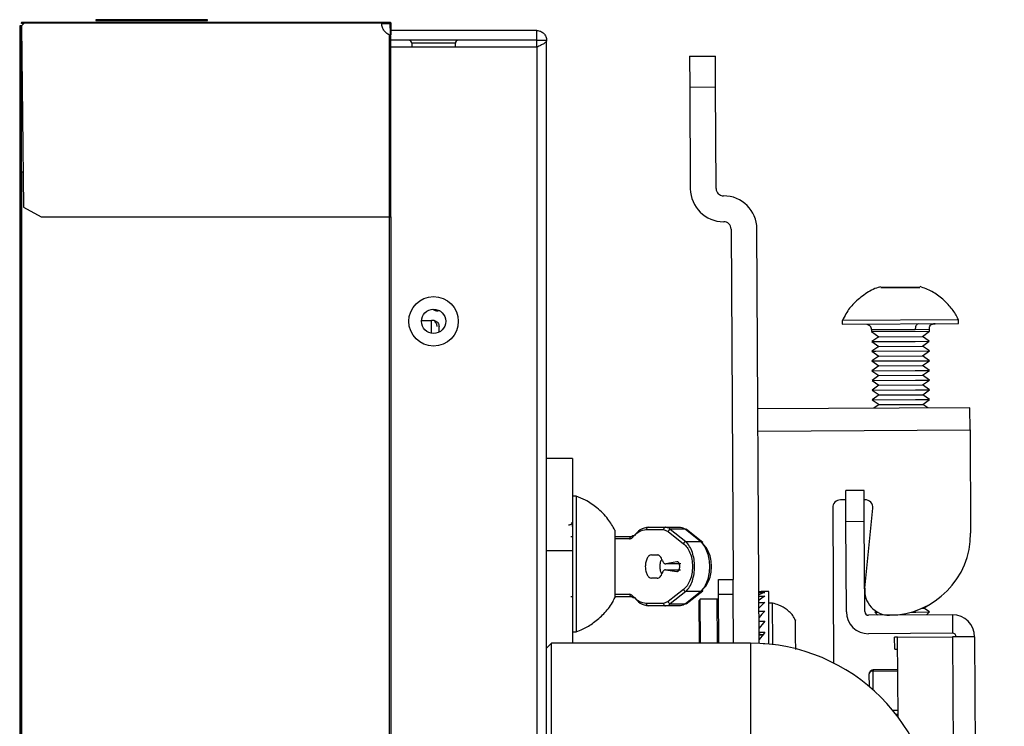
# Model space of a CAD drawing. Header units: millimetres. Extents: x 256 to 1374, y 313 to 1176.
# Tile 12 of 212: x 330 to 364, y 789 to 813. Entities that reach past the tile are written whole.
import ezdxf

# ---------------------------------------------------------------- set-up
doc = ezdxf.new("R2010")
doc.units = ezdxf.units.MM

msp = doc.modelspace()

# ---------------------------------------------------------------- linework, layer by layer
at = {"color": 7, "linetype": 'Continuous', "lineweight": 30}
for p, q in [((332.8709, 813.4413), (332.8709, 813.4146)), ((336.7043, 813.4413), (332.8709, 813.4413)), ((336.7043, 813.4146), (336.7043, 813.4413)), ((330.2543, 813.2253), (330.2543, 586.252)), ((330.3043, 813.2253), (330.2543, 813.2253)), ((330.3043, 813.2253), (330.3043, 586.252)), ((330.3209, 813.362), (330.4204, 813.362)), ((330.3209, 813.362), (330.3209, 813.3353)), ((330.3209, 813.3353), (330.4204, 813.3353)), ((330.3209, 813.312), (330.3209, 813.3353)), ((330.4209, 813.335), (330.3209, 813.235)), ((330.3979, 813.312), (330.3209, 813.312)), ((330.3974, 813.312), (330.3209, 813.2355)), ((330.3209, 813.2355), (330.321, 813.235)), ((330.3209, 813.235), (330.3876, 807.0016)), ((330.4204, 813.362), (342.6876, 813.362)), ((330.4204, 813.362), (330.4204, 813.3353)), ((330.4209, 813.335), (342.6876, 813.335)), ((332.8709, 813.4146), (336.7043, 813.4146)), ((342.6876, 813.3353), (342.6876, 813.362)), ((342.6876, 813.362), (342.9543, 813.362)), ((342.6876, 813.3353), (342.9543, 813.3353)), ((342.6876, 813.335), (342.6876, 813.335)), ((342.6909, 813.312), (342.9543, 813.312)), ((342.9543, 813.362), (342.9543, 813.3353)), ((342.9809, 813.3086), (343.0076, 813.3086)), ((342.9809, 813.1505), (342.9809, 813.3086)), ((343.0076, 813.1505), (342.9809, 813.1505)), ((342.9809, 813.1505), (342.9809, 812.9175)), ((343.0076, 813.3086), (343.0076, 813.1505)), ((343.0076, 813.1505), (343.0076, 812.9158)), ((342.9543, 806.6683), (342.9543, 812.9133)), ((342.9776, 813.0923), (342.9776, 812.9177)), ((348.0209, 813.0686), (343.0076, 813.0686)), ((343.0076, 806.6683), (343.0076, 812.8959)), ((348.0209, 812.7353), (348.0209, 813.0686)), ((348.0209, 812.7353), (343.0076, 812.7353)), ((348.0209, 812.4996), (343.0076, 812.4996)), ((343.7209, 812.6353), (343.7209, 812.4996)), ((345.2209, 812.4996), (345.2209, 812.6353)), ((348.0209, 812.4996), (348.0209, 812.7353)), ((348.0209, 812.7353), (348.3543, 812.7353)), ((348.0209, 812.4996), (348.0209, 586.9977)), ((348.3543, 586.762), (348.3543, 812.7353)), ((353.2651, 812.1868), (354.1507, 812.1918)), ((353.2651, 812.1868), (353.2712, 811.1284)), ((354.1568, 811.1335), (354.1507, 812.1918)), ((353.2712, 811.1284), (354.1568, 811.1335)), ((353.2712, 811.1284), (353.2912, 807.6375)), ((354.1768, 807.6425), (354.1568, 811.1335)), ((330.3209, 808.222), (330.3209, 591.2553)), ((330.3209, 808.222), (330.3746, 808.222)), ((330.3876, 807.0016), (330.9876, 806.6683)), ((330.9876, 806.6683), (342.9543, 806.6683)), ((342.9543, 592.8284), (342.9543, 806.6683)), ((343.0009, 806.6683), (343.0009, 592.8284)), ((354.6928, 806.2519), (354.7617, 794.2182)), ((355.6599, 792.0212), (355.5784, 806.2569)), ((359.832, 804.2404), (360.4954, 804.2442)), ((359.8386, 804.2405), (359.8353, 804.2405)), ((360.5086, 804.2443), (359.8386, 804.2405)), ((360.4954, 804.2442), (361.1653, 804.2481)), ((361.1719, 804.2481), (360.5086, 804.2443)), ((361.1686, 804.2481), (361.1719, 804.2481)), ((344.6864, 803.4386), (344.6209, 803.4386)), ((344.0549, 803.1053), (344.3943, 803.1053)), ((344.3943, 803.1053), (344.3943, 802.6724)), ((362.5084, 803.13), (358.5084, 803.1071)), ((358.5084, 803.1071), (358.5092, 802.9804)), ((358.5092, 802.9804), (362.5091, 803.0033)), ((362.5091, 803.0033), (362.5084, 803.13)), ((344.6609, 802.7111), (344.6609, 802.9101)), ((359.5103, 802.7862), (359.5106, 802.7279)), ((359.5106, 802.7279), (361.5106, 802.7393)), ((359.5106, 802.7279), (359.7616, 802.5543)), ((361.2616, 802.5629), (361.5106, 802.7393)), ((361.5106, 802.7393), (361.5103, 802.7976)), ((359.7616, 802.5543), (359.5246, 802.3862)), ((359.5246, 802.3862), (361.0139, 802.3948)), ((359.5246, 802.3862), (359.7635, 802.2209)), ((359.7616, 802.5543), (361.2616, 802.5629)), ((361.0139, 802.3948), (361.5006, 802.3976)), ((361.5006, 802.3976), (361.2616, 802.5629)), ((361.2635, 802.2295), (361.5006, 802.3976)), ((359.7635, 802.2209), (359.5265, 802.0529)), ((359.5265, 802.0529), (359.6631, 802.0537)), ((359.5265, 802.0529), (359.7654, 801.8876)), ((359.6631, 802.0537), (361.5025, 802.0642)), ((359.7635, 802.2209), (361.2635, 802.2295)), ((361.5025, 802.0642), (361.2635, 802.2295)), ((361.2654, 801.8962), (361.5025, 802.0642)), ((359.7654, 801.8876), (359.5284, 801.7196)), ((359.5284, 801.7196), (361.0177, 801.7281)), ((359.5284, 801.7196), (359.7674, 801.5543)), ((359.7654, 801.8876), (361.2654, 801.8962)), ((361.0177, 801.7281), (361.5044, 801.7309)), ((361.5044, 801.7309), (361.2654, 801.8962)), ((361.2673, 801.5629), (361.5044, 801.7309)), ((359.7674, 801.5543), (359.5303, 801.3862)), ((359.5303, 801.3862), (361.0196, 801.3948)), ((359.5303, 801.3862), (359.7693, 801.2209)), ((359.7674, 801.5543), (361.2673, 801.5629)), ((361.0196, 801.3948), (361.5063, 801.3976)), ((361.5063, 801.3976), (361.2673, 801.5629)), ((361.2692, 801.2295), (361.5063, 801.3976)), ((359.7693, 801.2209), (359.5322, 801.0529)), ((359.5322, 801.0529), (361.0215, 801.0615)), ((359.5322, 801.0529), (359.7712, 800.8876)), ((359.7693, 801.2209), (361.2692, 801.2295)), ((361.0215, 801.0615), (361.5082, 801.0642)), ((361.5082, 801.0642), (361.2692, 801.2295)), ((361.2712, 800.8962), (361.5082, 801.0642)), ((359.7712, 800.8876), (359.5341, 800.7196)), ((359.5341, 800.7196), (361.0234, 800.7281)), ((359.5341, 800.7196), (359.7731, 800.5543)), ((359.7712, 800.8876), (361.2712, 800.8962)), ((361.0234, 800.7281), (361.5101, 800.7309)), ((361.5101, 800.7309), (361.2712, 800.8962)), ((361.2731, 800.5629), (361.5101, 800.7309)), ((359.7731, 800.5543), (359.536, 800.3863)), ((359.536, 800.3863), (361.0254, 800.3948)), ((359.536, 800.3863), (359.775, 800.221)), ((359.7731, 800.5543), (361.2731, 800.5629)), ((361.0254, 800.3948), (361.512, 800.3976)), ((361.512, 800.3976), (361.2731, 800.5629)), ((361.275, 800.2296), (361.512, 800.3976)), ((362.8963, 800.115), (355.6138, 800.0733)), ((359.775, 800.221), (359.5988, 800.0961)), ((359.775, 800.221), (361.275, 800.2296)), ((361.4526, 800.1067), (361.275, 800.2296)), ((362.9007, 799.3555), (362.8963, 800.115)), ((362.9007, 799.3555), (362.921, 795.8094)), ((349.2399, 798.3736), (348.3543, 798.3736)), ((349.2399, 798.3736), (349.2399, 795.1986)), ((359.2621, 797.273), (358.6296, 797.2694)), ((358.6357, 796.2111), (358.6296, 797.2694)), ((359.2681, 796.2147), (359.2621, 797.273)), ((349.3666, 797.082), (349.2399, 797.082)), ((349.3666, 797.082), (349.3666, 792.4153)), ((358.6315, 796.9498), (358.4456, 796.9487)), ((359.2935, 796.9536), (359.2639, 796.9534)), ((358.1826, 796.6826), (358.2131, 791.3467)), ((359.2859, 793.9199), (359.5583, 796.6628)), ((359.5578, 796.7202), (359.557, 796.7197)), ((359.557, 796.7197), (359.5579, 796.719)), ((359.557, 796.7197), (359.5578, 796.7197)), ((358.6357, 796.2111), (359.2681, 796.2147)), ((358.6535, 793.1081), (358.6357, 796.2111)), ((359.2859, 793.1117), (359.2681, 796.2147)), ((351.7841, 795.9269), (352.3711, 795.9269)), ((351.8548, 796.0102), (352.4418, 796.0102)), ((352.3711, 795.9269), (352.5335, 795.8658)), ((352.4618, 796.0052), (352.416, 796.0045)), ((352.4842, 795.9997), (352.4418, 796.0102)), ((352.4418, 796.0102), (352.9528, 796.0102)), ((352.5335, 795.8658), (353.0624, 795.4446)), ((352.6042, 795.9404), (353.133, 795.5192)), ((353.1152, 795.9404), (352.6042, 795.9404)), ((353.644, 795.5192), (353.1152, 795.9404)), ((353.7206, 795.4901), (353.152, 795.943)), ((350.7066, 795.6935), (351.2752, 795.6935)), ((351.3061, 795.715), (351.3014, 795.6997)), ((353.133, 795.5192), (353.644, 795.5192)), ((349.2399, 795.1986), (348.3543, 795.1986)), ((349.2399, 795.1986), (349.2399, 792.0286)), ((351.9571, 795.0602), (352.1514, 795.0602)), ((352.4436, 794.5513), (352.8334, 794.494)), ((352.4436, 794.5513), (352.9524, 794.5513)), ((352.8313, 794.826), (352.4519, 794.7532)), ((352.9607, 794.7532), (352.4519, 794.7532)), ((352.1514, 794.2602), (351.9571, 794.2602)), ((354.2554, 794.2153), (354.7617, 794.2182)), ((354.2583, 793.7073), (354.2554, 794.2153)), ((354.7646, 793.7102), (354.7617, 794.2182)), ((353.0624, 793.8758), (352.5335, 793.4546)), ((353.152, 793.3775), (353.7206, 793.8303)), ((350.7066, 793.6269), (351.2752, 793.6269)), ((353.133, 793.8012), (352.6042, 793.38)), ((353.1152, 793.38), (353.644, 793.8012)), ((353.644, 793.8012), (353.133, 793.8012)), ((353.6349, 793.5391), (353.5928, 793.4965)), ((353.6013, 792.0286), (353.5928, 793.4965)), ((354.2169, 793.5424), (353.6349, 793.5391)), ((353.6436, 792.0286), (353.6349, 793.5391)), ((354.2595, 793.5003), (354.2169, 793.5424)), ((354.2256, 792.0286), (354.2169, 793.5424)), ((354.2583, 793.7073), (354.7646, 793.7102)), ((354.2679, 792.0286), (354.2583, 793.7073)), ((354.7742, 792.0286), (354.7646, 793.7102)), ((355.6497, 793.7996), (355.7423, 793.8001)), ((355.6499, 793.7672), (355.8458, 793.7684)), ((355.6507, 793.6389), (355.8466, 793.64)), ((355.9831, 793.8029), (355.7939, 793.8019)), ((355.9837, 793.6815), (355.9831, 793.8029)), ((355.9934, 791.9963), (355.9837, 793.6815)), ((352.3711, 793.3935), (351.7841, 793.3935)), ((352.4418, 793.3102), (351.8548, 793.3102)), ((352.5335, 793.4546), (352.3711, 793.3935)), ((352.9528, 793.3102), (352.4418, 793.3102)), ((352.6042, 793.38), (353.1152, 793.38)), ((355.6519, 793.4225), (355.8478, 793.4236)), ((356.112, 793.4015), (355.9854, 793.4008)), ((356.1201, 791.9821), (356.112, 793.4015)), ((361.2518, 793.2293), (361.3151, 793.2297)), ((361.3151, 793.2297), (361.4574, 793.3305)), ((361.5021, 793.1003), (361.3151, 793.2297)), ((355.6536, 793.1318), (355.8495, 793.1329)), ((362.2948, 793.0019), (359.4136, 792.9854)), ((359.6746, 793.1215), (359.6296, 793.0896)), ((359.6296, 793.0896), (359.7281, 793.0902)), ((359.6296, 793.0896), (359.7331, 792.9873)), ((360.8854, 793.0968), (361.0409, 793.0977)), ((361.0409, 793.0977), (361.5021, 793.1003)), ((361.3997, 792.9968), (361.5021, 793.1003)), ((362.2948, 793.0019), (362.2984, 792.3695)), ((355.6555, 792.785), (355.8515, 792.7861)), ((355.6749, 792.5631), (355.6566, 792.596)), ((349.2399, 792.4153), (349.3666, 792.4153)), ((355.6577, 792.4039), (355.8536, 792.405)), ((355.7221, 792.312), (355.6581, 792.3468)), ((355.6583, 792.3116), (355.7221, 792.312)), ((355.7811, 792.31), (355.6583, 792.3093)), ((362.2984, 792.3695), (359.4173, 792.353)), ((360.4128, 792.2317), (360.3095, 792.2311)), ((360.3118, 791.8264), (360.3095, 792.2311)), ((360.4128, 792.2317), (362.2991, 792.2425)), ((360.4285, 789.4851), (360.4128, 792.2317)), ((363.0586, 792.2468), (362.2991, 792.2425)), ((362.2991, 792.2425), (363.3176, 614.4454)), ((363.0586, 792.2468), (364.0771, 614.4498)), ((348.5209, 792.0286), (348.3543, 791.862)), ((355.3543, 792.0286), (348.5209, 792.0286)), ((348.5209, 788.6953), (348.5209, 792.0286)), ((355.3543, 792.0286), (355.3543, 788.6953)), ((355.7965, 792.0132), (355.8559, 792.0135)), ((360.3118, 791.8264), (360.4151, 791.827)), ((359.4429, 790.532), (359.4404, 790.9758)), ((360.4192, 791.1137), (359.5719, 791.1088))]:
    msp.add_line(p, q, dxfattribs=at)
at = {"color": 8, "linetype": 'Continuous', "lineweight": 30}
for p, q in [((345.2209, 812.6353), (343.7209, 812.6353)), ((344.6209, 803.4386), (344.6209, 803.4707)), ((361.0177, 802.7948), (359.5103, 802.7862)), ((361.5103, 802.7976), (361.0177, 802.7948)), ((355.6181, 799.3138), (362.9007, 799.3555)), ((351.2046, 795.6102), (350.7066, 795.6102)), ((350.7066, 793.7102), (351.2046, 793.7102)), ((359.5719, 791.1088), (359.5721, 791.0726)), ((359.5721, 791.0726), (360.4194, 791.0775)), ((359.5759, 790.4164), (359.5721, 791.0726)), ((360.4272, 789.7181), (360.2468, 789.7171)), ((360.3478, 789.5909), (360.4279, 789.5913))]:
    msp.add_line(p, q, dxfattribs=at)
at = {"color": 7, "linetype": 'Continuous', "lineweight": 30, "flags": 128}
msp.add_lwpolyline([(359.4404, 790.9758), (359.4428, 791.0005), (359.4501, 791.0241)], dxfattribs=at)
at = {"color": 7, "linetype": 'Continuous', "lineweight": 30}
for radius in [0.85, 0.4167]:
    msp.add_circle((344.4709, 803.082), radius, dxfattribs=at)
for centre, radius, start, end in [((342.9543, 813.2886), 0.0233, 0, 90), ((343.6209, 812.6353), 0.1, 0, 90), ((345.3209, 812.6353), 0.1, 90, 180), ((354.4308, 807.644), 1.1396, 180.32821, 270.32821), ((354.4308, 807.644), 0.254, 180.32821, 270.32821), ((354.4388, 806.2504), 1.1396, 0.32821, 90.32821), ((354.4388, 806.2504), 0.254, 0.32821, 90.32821), ((344.6209, 803.772), 0.3333, 235.61651, 270), ((358.4472, 796.6841), 0.2646, 90.32821, 180.32821), ((359.295, 796.689), 0.2646, 354.32821, 90.32821), ((351.2821, 795.6161), 0.0778, 95.0878, 184.3131), ((360.1172, 795.7933), 2.8038, 270.32821, 0.32821), ((360.1284, 793.8362), 0.8467, 174.32821, 270.32821), ((351.2821, 793.7044), 0.0778, 175.6869, 264.9122), ((359.4129, 793.1124), 0.7595, 180.32821, 270.32821), ((359.4129, 793.1124), 0.127, 180.32821, 270.32821), ((362.2991, 792.2425), 0.7595, 0.32821, 90.32821), ((362.2991, 792.2425), 0.127, 0.32821, 90.32821), ((355.3543, 785.6953), 6.3333, 0, 90), ((359.5572, 790.9549), 0.1186, 82.76624, 169.89324)]:
    msp.add_arc(centre, radius, start, end, dxfattribs=at)
for major_axis, ratio, start_param, end_param in [((-0.1355, 1.5583), 0.7685539, 6.220865, 6.3412587), ((0.5169, 1.5192), 0.7150862, 0.4513727, 0.6146995), ((0.8374, 1.4883), 0.5783785, 0.7782865, 0.9416133), ((1.0037, 1.5042), 0.4361079, 0.9975671, 1.1608939), ((1.1049, 1.5319), 0.3015519, 1.1790427, 1.3423695), ((1.1654, 1.5554), 0.1741741, 1.3450171, 1.5083439), ((1.1933, 1.5677), 0.0511872, 1.504437, 1.6677638)]:
    msp.add_ellipse((355.8546, 792.2401), major_axis=major_axis, ratio=ratio, start_param=start_param, end_param=end_param, dxfattribs=at)
for points in [[(330.4204, 813.362), (330.4205, 813.3615), (330.4206, 813.3607), (330.4207, 813.3545), (330.4208, 813.3456), (330.4209, 813.3385), (330.4209, 813.335)], [(330.4204, 813.3353), (330.4205, 813.3353), (330.4206, 813.3353), (330.4207, 813.3352), (330.4208, 813.3351), (330.4209, 813.335), (330.4209, 813.335)], [(342.6876, 813.335), (342.6876, 813.3385), (342.6876, 813.3456), (342.6876, 813.3545), (342.6876, 813.3607), (342.6876, 813.3615), (342.6876, 813.362)], [(342.9543, 812.9133), (342.9162, 812.9354), (342.8399, 812.9795), (342.7552, 813.0826), (342.6983, 813.2033), (342.6912, 813.2911), (342.6876, 813.335)], [(342.9543, 812.9138), (342.9162, 812.9359), (342.84, 812.9799), (342.7554, 813.0829), (342.6985, 813.2034), (342.6912, 813.2911), (342.6876, 813.335)], [(348.0209, 813.0686), (348.0646, 813.0636), (348.152, 813.0536), (348.2622, 812.9765), (348.3392, 812.8663), (348.3493, 812.779), (348.3543, 812.7353)], [(348.3543, 812.7353), (348.3493, 812.7156), (348.3392, 812.6764), (348.2622, 812.6174), (348.152, 812.5585), (348.0646, 812.5192), (348.0209, 812.4996)], [(342.9543, 808.222), (342.9578, 808.222), (342.9648, 808.222), (342.9736, 808.222), (342.9797, 808.222), (342.9805, 808.222), (342.9809, 808.222)], [(342.9543, 806.6683), (342.9613, 806.6683), (342.9752, 806.6683), (342.9929, 806.6683), (343.0052, 806.6683), (343.0068, 806.6683), (343.0076, 806.6683)], [(344.3943, 803.1053), (344.3963, 803.1095), (344.4003, 803.1179), (344.4311, 803.1249), (344.4752, 803.1214), (344.5276, 803.1044), (344.58, 803.0726), (344.6241, 803.0273), (344.6549, 802.9715), (344.6589, 802.9305), (344.6609, 802.9101)], [(344.5943, 802.9101), (344.5933, 802.9244), (344.5913, 802.953), (344.5758, 802.9931), (344.5539, 803.0279), (344.5274, 803.0563), (344.5105, 803.0692), (344.5021, 803.0756)], [(351.7841, 795.9269), (351.7852, 795.9378), (351.7873, 795.9596), (351.8037, 795.9872), (351.827, 796.0065), (351.8455, 796.009), (351.8548, 796.0102)], [(352.4418, 796.0102), (352.4325, 796.009), (352.414, 796.0065), (352.3907, 795.9872), (352.3743, 795.9596), (352.3722, 795.9378), (352.3711, 795.9269)], [(352.5335, 795.8658), (352.5362, 795.8743), (352.5415, 795.8914), (352.5585, 795.914), (352.58, 795.9319), (352.5961, 795.9376), (352.6042, 795.9404)], [(353.133, 795.5192), (353.1249, 795.5164), (353.1088, 795.5107), (353.0873, 795.4928), (353.0704, 795.4702), (353.065, 795.4531), (353.0624, 795.4446)], [(353.7147, 795.4446), (353.7156, 795.4504), (353.7175, 795.4619), (353.7156, 795.4784), (353.7104, 795.4932), (353.7017, 795.5055), (353.69, 795.5147), (353.6761, 795.5202), (353.6605, 795.5222), (353.6495, 795.5202), (353.644, 795.5192)], [(351.9571, 795.0602), (351.9293, 795.0542), (351.8737, 795.0422), (351.8037, 794.9497), (351.7547, 794.8175), (351.7483, 794.7126), (351.7451, 794.6602)], [(352.3333, 794.8655), (352.3228, 794.8938), (352.3017, 794.9502), (352.257, 795.0116), (352.2061, 795.0525), (352.1696, 795.0577), (352.1514, 795.0602)], [(352.3333, 794.8655), (352.3401, 794.8475), (352.3537, 794.8116), (352.3833, 794.7743), (352.4168, 794.7519), (352.4402, 794.7527), (352.4519, 794.7532)], [(351.7451, 794.6602), (351.7483, 794.6078), (351.7547, 794.503), (351.8037, 794.3708), (351.8737, 794.2783), (351.9293, 794.2662), (351.9571, 794.2602)], [(352.4436, 794.5513), (352.4324, 794.5513), (352.4101, 794.5513), (352.3783, 794.5298), (352.3501, 794.4949), (352.3366, 794.4613), (352.3299, 794.4445)], [(352.8334, 794.494), (352.8395, 794.4938), (352.8518, 794.4934), (352.8697, 794.5019), (352.8864, 794.5166), (352.9011, 794.5377), (352.9131, 794.5639), (352.9221, 794.5943), (352.9275, 794.6276), (352.9292, 794.6622), (352.9271, 794.6968), (352.9212, 794.7297), (352.9119, 794.7597), (352.8995, 794.7854), (352.8846, 794.8058), (352.8677, 794.8198), (352.8497, 794.8275), (352.8375, 794.8265), (352.8313, 794.826)], [(352.1514, 794.2602), (352.1691, 794.2626), (352.2045, 794.2674), (352.254, 794.3061), (352.298, 794.364), (352.3193, 794.4177), (352.3299, 794.4445)], [(353.0624, 793.8758), (353.065, 793.8673), (353.0704, 793.8502), (353.0873, 793.8276), (353.1088, 793.8097), (353.1249, 793.8041), (353.133, 793.8012)], [(353.644, 793.8012), (353.6495, 793.8002), (353.6605, 793.7982), (353.6761, 793.8002), (353.69, 793.8058), (353.7017, 793.815), (353.7104, 793.8272), (353.7156, 793.842), (353.7175, 793.8585), (353.7156, 793.8701), (353.7147, 793.8758)], [(351.8548, 793.3102), (351.8455, 793.3115), (351.827, 793.314), (351.8037, 793.3332), (351.7873, 793.3608), (351.7852, 793.3826), (351.7841, 793.3935)], [(352.3711, 793.3935), (352.3722, 793.3826), (352.3743, 793.3608), (352.3907, 793.3332), (352.414, 793.314), (352.4325, 793.3115), (352.4418, 793.3102)], [(352.6042, 793.38), (352.5961, 793.3829), (352.58, 793.3885), (352.5585, 793.4064), (352.5415, 793.4291), (352.5362, 793.4461), (352.5335, 793.4546)]]:
    msp.add_open_spline(points, degree=3, dxfattribs=at)
for points, knots in [([(342.6876, 813.335), (342.6876, 813.335), (342.6876, 813.3351), (342.6876, 813.3352), (342.6876, 813.3352), (342.6876, 813.3352), (342.6876, 813.3353), (342.6876, 813.3353), (342.6876, 813.3353)], [0, 0, 0, 0, 0.2731773, 0.3898787, 0.5, 0.6101213, 0.7268227, 1, 1, 1, 1]), ([(342.9543, 813.362), (342.9604, 813.3613), (342.9727, 813.3601), (342.989, 813.3504), (343.0011, 813.3363), (343.0069, 813.3214), (343.0074, 813.3119), (343.0076, 813.3086)], [0, 0, 0, 0, 0.221382, 0.4426504, 0.6626918, 0.8816086, 1, 1, 1, 1]), ([(342.9809, 813.3086), (342.9805, 813.3122), (342.9797, 813.3193), (342.9734, 813.3281), (342.9646, 813.3341), (342.9577, 813.3349), (342.9543, 813.3353)], [0, 0, 0, 0, 0.2499906, 0.4998889, 0.7498428, 1, 1, 1, 1]), ([(343.0076, 812.8959), (343.0068, 812.8972), (343.0051, 812.8998), (342.9926, 812.904), (342.975, 812.9085), (342.9612, 812.9117), (342.9543, 812.9133)], [0, 0, 0, 0, 0.2526915, 0.503558, 0.7526453, 1, 1, 1, 1]), ([(342.9809, 812.8959), (342.9805, 812.8972), (342.9797, 812.8998), (342.9734, 812.9041), (342.9646, 812.9085), (342.9577, 812.9117), (342.9543, 812.9133)], [0, 0, 0, 0, 0.2499905, 0.4998888, 0.7498427, 1, 1, 1, 1]), ([(359.829, 804.2656), (359.801, 804.2591), (359.6124, 804.215), (359.2907, 804.0303), (358.9157, 803.7241), (358.6557, 803.4035), (358.5563, 803.1873), (358.5199, 803.108)], [0, 0, 0, 0, 0.04785438, 0.32235624, 0.60425301, 0.85496431, 1, 1, 1, 1]), ([(362.499, 803.1386), (362.4899, 803.1605), (362.4306, 803.3034), (362.2562, 803.5496), (361.9655, 803.8595), (361.6012, 804.1195), (361.3205, 804.225), (361.1811, 804.2774)], [0, 0, 0, 0, 0.0396551, 0.259246, 0.4990808, 0.7511995, 1, 1, 1, 1]), ([(359.3526, 802.9825), (359.3556, 802.9813), (359.3596, 802.9796), (359.3968, 802.9668), (359.4162, 802.9574), (359.4295, 802.9497), (359.4424, 802.9406), (359.4546, 802.9302), (359.4657, 802.9187), (359.4792, 802.9014), (359.4926, 802.8775), (359.5071, 802.8366), (359.509, 802.8066), (359.5103, 802.7862)], [0, 0, 0, 0, 0.3599916, 0.4726528, 0.5154404, 0.5515846, 0.5834114, 0.6133835, 0.6436249, 0.6755481, 0.7464727, 0.8266012, 1, 1, 1, 1]), ([(361.118, 802.9954), (361.1037, 802.9918), (361.0738, 802.9843), (361.04, 802.93), (361.0206, 802.8626), (361.0186, 802.8168), (361.0177, 802.7948)], [0, 0, 0, 0, 0.2702613, 0.5624294, 0.7897364, 1, 1, 1, 1]), ([(361.5103, 802.7976), (361.5103, 802.8247), (361.5103, 802.8714), (361.5181, 802.9288), (361.5457, 802.9595), (361.5553, 802.967), (361.5628, 802.972), (361.5711, 802.9764), (361.5801, 802.9802), (361.5895, 802.9836), (361.6039, 802.9877), (361.6229, 802.9915), (361.6574, 802.9961), (361.694, 802.9981), (361.7101, 802.9988), (361.6667, 802.9985), (361.6426, 802.9984)], [0, 0, 0, 0, 0.1718794, 0.2967099, 0.317105, 0.3258634, 0.3340091, 0.3420215, 0.3505105, 0.3601037, 0.3713507, 0.400467, 0.4407455, 0.563631, 0.7578307, 1, 1, 1, 1]), ([(350.7017, 795.9104), (350.6263, 796.0414), (350.4611, 796.3281), (350.1068, 796.6727), (349.7329, 796.9331), (349.4776, 797.0315), (349.3713, 797.0724)], [0, 0, 0, 0, 0.2498663, 0.5470636, 0.8114673, 1, 1, 1, 1]), ([(349.2398, 796.0334), (349.2398, 796.0729), (349.2398, 796.1444), (349.2377, 796.1857), (349.2364, 796.1812), (349.2222, 796.1437), (349.2117, 796.1271), (349.2058, 796.1196), (349.2013, 796.1147), (349.1965, 796.1101), (349.1895, 796.1042), (349.1751, 796.0948), (349.1439, 796.0831), (349.1223, 796.0824), (349.1066, 796.082)], [0, 0, 0, 0, 0.2698041, 0.4891616, 0.7431957, 0.8014741, 0.8190942, 0.8260773, 0.8323869, 0.8385009, 0.8448444, 0.8592565, 0.8973014, 1, 1, 1, 1]), ([(350.7066, 793.5838), (350.7066, 793.5832), (350.7066, 793.5612), (350.7066, 793.617), (350.7066, 793.7304), (350.7066, 793.9115), (350.7066, 794.2372), (350.7066, 794.6216), (350.7066, 795.0199), (350.7066, 795.3884), (350.7066, 795.682), (350.7066, 795.8786), (350.7066, 795.902), (350.7066, 795.9135)], [0, 0, 0, 0, 0.00312661, 0.11049071, 0.14413604, 0.25150014, 0.35886425, 0.46622835, 0.57359245, 0.68095655, 0.78832065, 0.89568475, 1, 1, 1, 1]), ([(351.3003, 795.6619), (351.374, 795.7378), (351.5249, 795.8931), (351.6964, 795.9155), (351.7841, 795.9269)], [0, 0, 0, 0, 0.4889348, 1, 1, 1, 1]), ([(351.8548, 796.0102), (351.7553, 795.9944), (351.5831, 795.9669), (351.4338, 795.7991), (351.3708, 795.7283)], [0, 0, 0, 0, 0.57814385, 1, 1, 1, 1]), ([(352.9528, 796.0102), (352.9806, 796.0073), (353.0364, 796.0014), (353.0889, 795.9607), (353.1152, 795.9404)], [0, 0, 0, 0, 0.4996319, 1, 1, 1, 1]), ([(353.1152, 795.9404), (353.1207, 795.9414), (353.1317, 795.9434), (353.1472, 795.9413), (353.1592, 795.9371), (353.1649, 795.9322), (353.1668, 795.9305)], [0, 0, 0, 0, 0.2844543, 0.5689087, 0.853363, 1, 1, 1, 1]), ([(349.1853, 795.6935), (349.1882, 795.6935), (349.2064, 795.6935), (349.2368, 795.6935), (349.2638, 795.6935), (349.2709, 795.6935)], [0, 0, 0, 0, 0.1208372, 0.7670419, 1, 1, 1, 1]), ([(351.2046, 795.6102), (351.2214, 795.6124), (351.2553, 795.6169), (351.2852, 795.6469), (351.3003, 795.6619)], [0, 0, 0, 0, 0.4987524, 1, 1, 1, 1]), ([(351.2752, 795.6935), (351.292, 795.6949), (351.3254, 795.6977), (351.3557, 795.7182), (351.3708, 795.7283)], [0, 0, 0, 0, 0.5040631, 1, 1, 1, 1]), ([(351.3005, 795.6613), (351.2988, 795.6672), (351.2954, 795.6788), (351.2962, 795.6949), (351.3009, 795.7086), (351.3092, 795.7193), (351.3205, 795.7272), (351.3349, 795.7318), (351.3521, 795.7328), (351.3645, 795.7298), (351.3708, 795.7283)], [0, 0, 0, 0, 0.130799, 0.2601939, 0.3844256, 0.5005789, 0.6161785, 0.7399896, 0.8691709, 1, 1, 1, 1]), ([(353.133, 793.8012), (353.1799, 793.8514), (353.2675, 793.9451), (353.365, 794.1628), (353.4232, 794.4031), (353.4431, 794.6602), (353.4232, 794.9174), (353.3649, 795.1577), (353.2675, 795.3753), (353.1799, 795.469), (353.133, 795.5192)], [0, 0, 0, 0, 0.1436445, 0.2682897, 0.3867647, 0.5000167, 0.6132652, 0.7317535, 0.8563762, 1, 1, 1, 1]), ([(353.644, 795.5192), (353.6909, 795.469), (353.7785, 795.3753), (353.8759, 795.1576), (353.9342, 794.9173), (353.9541, 794.6602), (353.9342, 794.4031), (353.8759, 794.1627), (353.7785, 793.9451), (353.6909, 793.8514), (353.644, 793.8012)], [0, 0, 0, 0, 0.14364422, 0.26828299, 0.38676235, 0.50001421, 0.61326214, 0.73174562, 0.85636795, 1, 1, 1, 1]), ([(353.0624, 795.4446), (353.1032, 795.4058), (353.1848, 795.3284), (353.2829, 795.1441), (353.35, 794.9172), (353.3739, 794.6602), (353.35, 794.4033), (353.2829, 794.1764), (353.1848, 793.992), (353.1032, 793.9146), (353.0624, 793.8758)], [0, 0, 0, 0, 0.1255565, 0.2507199, 0.375507, 0.4999998, 0.6244927, 0.7492802, 0.8744441, 1, 1, 1, 1]), ([(353.7147, 793.8758), (353.7555, 793.9146), (353.8371, 793.992), (353.9353, 794.1764), (354.0023, 794.4033), (354.0262, 794.6602), (354.0023, 794.9172), (353.9353, 795.1441), (353.8371, 795.3284), (353.7555, 795.4058), (353.7147, 795.4446)], [0, 0, 0, 0, 0.1255544, 0.2507184, 0.3755059, 0.4999988, 0.6244916, 0.7492788, 0.8744419, 1, 1, 1, 1]), ([(352.2539, 794.6602), (352.256, 794.7138), (352.2591, 794.7942), (352.2846, 794.8572), (352.293, 794.8782)], [0, 0, 0, 0, 0.6666667, 1, 1, 1, 1]), ([(352.309, 794.3972), (352.2941, 794.4323), (352.2616, 794.509), (352.2566, 794.6071), (352.2539, 794.6602)], [0, 0, 0, 0, 0.4586255, 1, 1, 1, 1]), ([(349.1853, 793.6269), (349.1882, 793.6269), (349.2064, 793.6269), (349.2368, 793.6269), (349.2638, 793.6269), (349.2709, 793.6269)], [0, 0, 0, 0, 0.1208387, 0.7670517, 1, 1, 1, 1]), ([(349.3661, 792.4223), (349.447, 792.452), (349.6608, 792.5303), (349.9876, 792.7338), (350.3295, 793.036), (350.5751, 793.3297), (350.6703, 793.5321), (350.6969, 793.5886)], [0, 0, 0, 0, 0.1423171, 0.3760826, 0.6305725, 0.8968627, 1, 1, 1, 1]), ([(351.3001, 793.658), (351.2875, 793.6712), (351.258, 793.7023), (351.2241, 793.7073), (351.2046, 793.7102)], [0, 0, 0, 0, 0.4244699, 1, 1, 1, 1]), ([(351.2577, 793.6293), (351.2651, 793.63), (351.2801, 793.6314), (351.2976, 793.6139), (351.3064, 793.605)], [0, 0, 0, 0, 0.4984129, 1, 1, 1, 1]), ([(351.3708, 793.5921), (351.3646, 793.5906), (351.3522, 793.5877), (351.3352, 793.5886), (351.3208, 793.5931), (351.3095, 793.6009), (351.3012, 793.6114), (351.2964, 793.6248), (351.2953, 793.6407), (351.2985, 793.6522), (351.3001, 793.658)], [0, 0, 0, 0, 0.1308728, 0.2601394, 0.3841247, 0.4999997, 0.615875, 0.7398605, 0.8691272, 1, 1, 1, 1]), ([(351.7841, 793.3935), (351.6983, 793.4045), (351.5268, 793.4265), (351.3756, 793.5809), (351.3001, 793.658)], [0, 0, 0, 0, 0.5004127, 1, 1, 1, 1]), ([(351.3708, 793.5921), (351.4339, 793.5212), (351.5833, 793.3534), (351.7554, 793.326), (351.8548, 793.3102)], [0, 0, 0, 0, 0.422616, 1, 1, 1, 1]), ([(352.4418, 793.3102), (352.4743, 793.3142), (352.53, 793.3211), (352.5824, 793.3627), (352.6042, 793.38)], [0, 0, 0, 0, 0.584381, 1, 1, 1, 1]), ([(353.1152, 793.38), (353.0934, 793.3627), (353.041, 793.3211), (352.9853, 793.3142), (352.9528, 793.3102)], [0, 0, 0, 0, 0.4156263, 1, 1, 1, 1]), ([(353.1668, 793.3899), (353.1649, 793.3882), (353.1592, 793.3834), (353.1472, 793.3791), (353.1317, 793.377), (353.1207, 793.379), (353.1152, 793.38)], [0, 0, 0, 0, 0.146637, 0.4310913, 0.7155457, 1, 1, 1, 1]), ([(356.8985, 792.818), (356.8871, 792.8444), (356.8267, 792.984), (356.6304, 793.1685), (356.3682, 793.334), (356.1886, 793.3811), (356.1141, 793.4007)], [0, 0, 0, 0, 0.0850501, 0.4509975, 0.772056, 1, 1, 1, 1]), ([(356.9111, 791.8158), (356.9109, 791.8456), (356.9105, 791.9187), (356.9096, 792.0834), (356.9085, 792.2792), (356.9074, 792.4731), (356.9064, 792.6406), (356.9058, 792.7366), (356.9055, 792.8003), (356.9053, 792.833), (356.9053, 792.8228), (356.9054, 792.8212)], [0, 0, 0, 0, 0.0953904, 0.234703, 0.3740156, 0.5133282, 0.6526408, 0.7919533, 0.8356106, 0.9749232, 1, 1, 1, 1]), ([(359.5719, 791.1033), (359.5671, 791.1042), (359.5573, 791.1062), (359.54, 791.1043), (359.5218, 791.099), (359.5036, 791.0899), (359.4864, 791.0775), (359.4654, 791.0568), (359.4562, 791.0371), (359.45, 791.0239)], [0, 0, 0, 0, 0.1166399, 0.2343928, 0.3542464, 0.4769616, 0.6030088, 0.7325454, 1, 1, 1, 1])]:
    msp.add_open_spline(points, degree=3, knots=knots, dxfattribs=at)
at = {"color": 8, "linetype": 'Continuous', "lineweight": 30}
msp.add_open_spline([(352.6042, 795.9404), (352.5825, 795.9584), (352.5437, 795.9905), (352.5024, 795.9969), (352.4842, 795.9997)], degree=3, knots=[0, 0, 0, 0, 0.55925628, 1, 1, 1, 1], dxfattribs=at)

doc.saveas('drawing.dxf')
